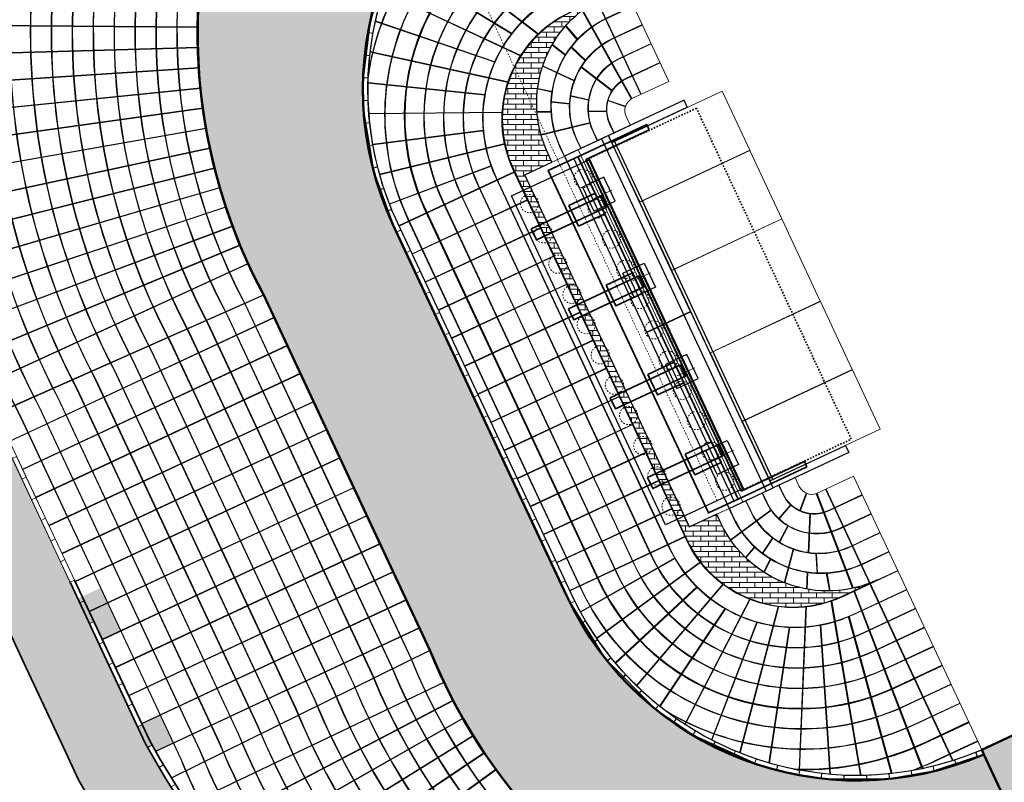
# Model space of a CAD drawing. Header units: metres. Extents: x 1285860 to 1560489, y -721344 to 834863.
# Tile 25 of 256: x 1308068 to 1308133, y 757300 to 757350. Entities that reach past the tile are written whole.
import ezdxf

# ---------------------------------------------------------------- set-up
doc = ezdxf.new("R2010")
doc.units = ezdxf.units.M
doc.header["$LTSCALE"] = 0.2
for name, pattern in [('ACAD_ISO04W100', [30, 24, -3, 0, -3]), ('DASHDOT2', [12.7, 6.35, -3.175, 0, -3.175]), ('DASHED2', [9.525, 6.35, -3.175])]:
    doc.linetypes.add(name, pattern=pattern)
doc.layers.get('0').update_dxf_attribs({"lineweight": 35})
for name, color, linetype, lineweight in [('!OIS-K-osi', 30, 'DASHDOT2', 18), ('!OIS-K-razm', 10, 'Continuous', 20), ('!OIS-K-s0.25', 10, 'Continuous', 20), ('!OIS-K-s1', 90, 'Continuous', 50), ('!OIS-K-shtrih', 8, 'Continuous', 15), ('120_polosy_dor', 130, 'Continuous', 15)]:
    doc.layers.add(name, color=color, linetype=linetype, lineweight=lineweight)
for name, color, linetype in [('!OIS-K-s0.5-2', 170, 'Continuous'), ('!OIS-K-Sх0.25', 10, 'Continuous'), ('!OIS-K-zalivka-253', 253, 'Continuous')]:
    doc.layers.add(name, color=color, linetype=linetype)

# ---------------------------------------------------------------- blocks, each defined once
blk = doc.blocks.new('A$C7adc83ee')
at = {"linetype": 'DASHED2', "lineweight": 9, "ltscale": 0.2}
blk.add_circle((0, 0), 75, dxfattribs=at)
blk = doc.blocks.new('A$C9b877d72')
at = {"color": 0, "linetype": 'ByBlock', "lineweight": 9, "ltscale": 0.1}
blk.add_line((2696.2, 2696.6), (0, 2696.6), dxfattribs=at)
at = {"color": 1, "linetype": 'ACAD_ISO04W100', "lineweight": 9, "ltscale": 0.3}
blk.add_line((0, 2696.6), (0, -1100), dxfattribs=at)
at = {"color": 6, "linetype": 'DASHED2', "ltscale": 0.5}
blk.add_lwpolyline([(-650, 1100), (650, 1100), (650, -1100), (-650, -1100)], close=True, dxfattribs=at)
at = {"color": 3, "ltscale": 0.5}
blk.add_lwpolyline([(-150, 1054), (150, 1054), (150, -1054), (-150, -1054)], close=True, dxfattribs=at)
at = {"color": 4, "ltscale": 0.5}
for points in [[(-50, 954), (50, 954), (50, 854), (-50, 854)], [(-50, 374), (50, 374), (50, 274), (-50, 274)], [(-50, -274), (50, -274), (50, -374), (-50, -374)], [(-50, -854), (50, -854), (50, -954), (-50, -954)]]:
    blk.add_lwpolyline(points, close=True, dxfattribs=at)
at = {"color": 3, "ltscale": 0.5}
for centre in [(0, 904), (0, 324), (0, -324), (0, -904)]:
    blk.add_circle(centre, 100, dxfattribs=at)
at = {"color": 6, "ltscale": 0.5}
for p in [(-550, 1000), (-275, 1000), (0, 1000), (275, 1000), (550, 1000), (-550, 750), (-275, 750), (0, 750), (275, 750), (550, 750), (-550, 500), (-275, 500), (0, 500), (275, 500), (550, 500), (-550, 250), (-275, 250), (0, 250), (275, 250), (550, 250), (-550, 0), (-275, 0), (0, 0), (275, 0), (550, 0), (-550, -250), (-275, -250), (0, -250), (275, -250), (550, -250), (-550, -500), (-275, -500), (0, -500), (275, -500), (550, -500), (-550, -750), (-275, -750), (0, -750), (275, -750), (550, -750), (-550, -1000), (-275, -1000), (0, -1000), (275, -1000), (550, -1000)]:
    blk.add_blockref('A$C7adc83ee', p, dxfattribs=at)
blk = doc.blocks.new('A$C7a')
at = {"linetype": 'DASHED2', "lineweight": 9, "ltscale": 0.2}
blk.add_circle((0, 0), 60, dxfattribs=at)
blk = doc.blocks.new('A$C85cb4d86')
at = {"color": 1, "linetype": 'ACAD_ISO04W100', "lineweight": 9, "ltscale": 0.3}
blk.add_line((375, 1501.6), (375, -2390), dxfattribs=at)
at = {"color": 0, "linetype": 'ByBlock', "lineweight": 9, "ltscale": 0.1}
blk.add_line((3071.2, 1501.6), (375, 1501.6), dxfattribs=at)
at = {"color": 3, "ltscale": 0.5}
blk.add_line((505, -2440), (505, 50), dxfattribs=at)
at = {"color": 4, "ltscale": 0.5}
for p, q in [((1005, 50), (545, 50)), ((1005, 10), (545, 10)), ((565, 10), (565, -2400)), ((1005, 10), (1005, 50)), ((1005, -2400), (545, -2400)), ((545, -2440), (1005, -2440)), ((1005, -2440), (1005, -2400))]:
    blk.add_line(p, q, dxfattribs=at)
at = {"color": 6, "lineweight": 30, "ltscale": 0.5}
blk.add_lwpolyline([(0, 0), (560, 0), (560, -2390), (0, -2390)], close=True, dxfattribs=at)
at = {"color": 3, "ltscale": 0.5}
for points in [[(545, 50), (290, 50), (290, -2440), (545, -2440)], [(545, -2400), (545, 10)]]:
    blk.add_lwpolyline(points, dxfattribs=at)
at = {"color": 6, "linetype": 'DASHED2', "ltscale": 0.5}
blk.add_lwpolyline([(547, -2398), (1347, -2398), (1347, 8), (547, 8)], close=True, dxfattribs=at)
at = {"color": 4, "ltscale": 0.5}
for points in [[(25, -251), (535, -251), (535, -331), (25, -331)], [(25, -831), (535, -831), (535, -911), (25, -911)], [(25, -1479), (535, -1479), (535, -1559), (25, -1559)], [(25, -2059), (535, -2059), (535, -2139), (25, -2139)]]:
    blk.add_lwpolyline(points, close=True, dxfattribs=at)
at = {"color": 3, "ltscale": 0.5}
for points in [[(315, -216), (505, -216), (505, -366), (315, -366)], [(315, -796), (505, -796), (505, -946), (315, -946)], [(315, -1444), (505, -1444), (505, -1594), (315, -1594)], [(315, -2024), (505, -2024), (505, -2174), (315, -2174)]]:
    blk.add_lwpolyline(points, close=True, dxfattribs=at)
at = {"color": 6, "ltscale": 0.5, "rotation": 179.9999999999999}
for p in [(85, -95), (475, -95), (85, -315), (475, -315), (85, -535), (475, -535), (85, -755), (475, -755), (85, -975), (475, -975), (85, -1195), (475, -1195), (85, -1415), (475, -1415), (85, -1635), (475, -1635), (85, -1855), (475, -1855), (85, -2075), (475, -2075), (85, -2295), (475, -2295)]:
    blk.add_blockref('A$C7a', p, dxfattribs=at)
blk = doc.blocks.new('A$Ca144f158')
at = {"lineweight": 30, "ltscale": 0.5}
blk.add_line((100574.2, -1165.1), (100574.2, 1324.9), dxfattribs=at)
blk.add_blockref('A$C9b877d72', (94274.2, 79.9))
at = {"ltscale": 0.5}
blk.add_blockref('A$C85cb4d86', (100099.2, 1274.9), dxfattribs=at)
blk = doc.blocks.new('3')
at = {"layer": '!OIS-K-s0.25'}
blk.add_lwpolyline([(1.5, 0), (0, 0), (0, -0.329), (1.5, -0.329)], close=True, dxfattribs=at)
blk = doc.blocks.new('A$C559B62D4')
at = {"layer": '!OIS-K-osi', "linetype": 'ByBlock'}
blk.add_lwpolyline([(0, -12.8), (0, 12.8)], dxfattribs=at)
at = {"layer": '!OIS-K-osi'}
for points in [[(0, 10.55), (0, 8.6)], [(0.875, 9.45), (-0.875, 9.45)], [(0, 2.35), (0, 4.3)], [(0.875, 3.45), (-0.875, 3.45)], [(0, -2.35), (0, -4.3)], [(0.875, -3.45), (-0.875, -3.45)], [(0, -10.55), (0, -8.6)], [(0.875, -9.45), (-0.875, -9.45)]]:
    blk.add_lwpolyline(points, dxfattribs=at)
at = {"layer": '!OIS-K-s0.25'}
for points in [[(10.22, 12.28), (10.22, 7.98), (2.22, 7.98), (2.22, 12.28)], [(10.22, 7.96), (10.22, 3.01), (2.22, 3.01), (2.22, 7.96)], [(10.22, -2.99), (10.22, 2.99), (2.22, 2.99), (2.22, -2.99)], [(10.22, -7.96), (10.22, -3.01), (2.22, -3.01), (2.22, -7.96)], [(10.22, -12.28), (10.22, -7.98), (2.22, -7.98), (2.22, -12.28)]]:
    blk.add_lwpolyline(points, close=True, dxfattribs=at)
at = {"layer": '!OIS-K-Sх0.25'}
for points in [[(2.2, 0.02), (2.2, 12.8), (-1, 12.8), (-1, 0.02)], [(1.7, 12.8), (1.7, -12.8), (2.2, -12.8), (2.2, -12.3), (2.4, -12.3), (2.4, 12.3), (2.2, 12.3), (2.2, 12.8)], [(2.2, 12.3), (7.7, 12.3), (7.7, 12.8), (2.2, 12.8)], [(-0.775, 10.45), (-0.775, 8.7), (0.775, 8.7), (0.775, 10.45)], [(-0.775, 2.45), (-0.775, 4.2), (0.775, 4.2), (0.775, 2.45)], [(-1, -0.02), (-1, -12.8), (2.2, -12.8), (2.2, -0.02)], [(-0.775, -2.45), (-0.775, -4.2), (0.775, -4.2), (0.775, -2.45)], [(-0.775, -10.45), (-0.775, -8.7), (0.775, -8.7), (0.775, -10.45)], [(2.2, -12.3), (7.7, -12.3), (7.7, -12.8), (2.2, -12.8)]]:
    blk.add_lwpolyline(points, close=True, dxfattribs=at)
blk = doc.blocks.new('A$C64690171')
at = {"transparency": 33554508}
h = blk.add_hatch(dxfattribs=at)
h.set_pattern_fill('AR-BRSTD', color=9, scale=0.005)
edge = h.paths.add_edge_path()
edge.add_line((-18.757, 19.597), (-16.961, 20.437))
edge.add_line((-16.961, 20.437), (-17.237, 21.026))
edge.add_arc((-10.215, 24.312), 7.752, 115.07841, 205.07841, ccw=False)
edge.add_line((-13.501, 31.334), (-15.764, 30.275))
edge.add_arc((-12.48, 23.252), 7.752, 115.06462, 205.07842)
edge.add_line((-19.501, 19.967), (-8.099, -4.398))
edge.add_arc((-1.078, -1.112), 7.752, 205.07839, 295.07839)
edge.add_line((2.208, -8.133), (4.472, -7.074))
edge.add_arc((1.186, -0.052), 7.753, 205.08017, 295.07768, ccw=False)
edge.add_line((-5.835, -3.338), (-6.11, -2.749))
edge.add_line((-6.11, -2.749), (-7.922, -3.597))
edge.add_line((-7.922, -3.597), (-18.757, 19.597))
at = {"layer": '!OIS-K-razm'}
for points in [[(-11.116, 24.885), (-19.551, 42.911)], [(-11.08, 24.902), (-19.515, 42.928)], [(-11.116, 24.885), (-14.011, 31.072)], [(-11.08, 24.902), (-13.976, 31.091)], [(1.05, -1.111), (3.945, -7.297)], [(1.086, -1.094), (3.982, -7.283)], [(3.954, -7.316), (9.414, -18.985)], [(3.99, -7.299), (9.453, -18.973)]]:
    blk.add_lwpolyline(points, dxfattribs=at)
at = {"layer": '!OIS-K-s0.25'}
blk.add_lwpolyline([(-17.704, 43.776), (-9.268, 25.75), (-11.702, 24.611, 0.392077), (-12.076, 23.441), (-11.801, 22.853), (-18.757, 19.597), (-13.348, 7.996), (-7.922, -3.597), (-0.95, -0.334), (-0.674, -0.923, 0.392077), (0.464, -1.385), (2.897, -0.246), (11.333, -18.272, -0.404693), (-15.707, -7.97), (-27.118, 16.414, -0.364279), (-20.213, 42.269), (-20.4, 42.516), (-35.331, 35.536), (-25.946, 61.39)], format="xyb", close=True, dxfattribs=at)
for points in [[(-29.067, 25.965, -0.253717), (-19.213, 39.306), (-16.259, 40.689)], [(-29.052, 26.305, -0.248559), (-19.228, 39.338), (-16.274, 40.721)], [(9.32, -13.969), (6.28, -15.392, -0.414365), (-15.063, -7.656), (-26.465, 16.708, -0.414365), (-18.73, 38.051), (-15.69, 39.473)], [(-15.675, 39.441), (-18.718, 38.017, 0.414172), (-26.434, 16.722), (-15.033, -7.642, 0.414172), (6.261, -15.361), (9.304, -13.937)], [(8.152, -11.474), (4.93, -12.982, -0.414883), (-12.742, -6.57), (-24.143, 17.794, -0.414883), (-17.744, 35.471), (-14.523, 36.978)], [(8.137, -11.442), (4.915, -12.949, -0.414463), (-12.712, -6.556), (-24.113, 17.808, -0.414463), (-17.729, 35.438), (-14.507, 36.946)], [(7.568, -10.227), (4.268, -11.771, -0.414418), (-11.581, -6.027), (-22.983, 18.337, -0.414418), (-17.239, 34.186), (-13.939, 35.731)], [(7.553, -10.194), (4.253, -11.739, -0.41427), (-11.551, -6.013), (-22.953, 18.351, -0.41427), (-17.224, 34.154), (-13.924, 35.698)], [(6.984, -8.979), (3.597, -10.564, -0.414444), (-10.421, -5.484), (-21.822, 18.88, -0.414444), (-16.742, 32.898), (-13.355, 34.483)], [(6.969, -8.947), (3.582, -10.532, -0.414276), (-10.39, -5.47), (-21.792, 18.894, -0.414276), (-16.727, 32.866), (-13.34, 34.451)], [(6.4, -7.731), (2.922, -9.359, -0.414796), (-9.26, -4.941), (-20.662, 19.423, -0.414796), (-16.249, 31.608), (-12.771, 33.236)], [(6.385, -7.699), (2.907, -9.327, -0.414417), (-9.23, -4.927), (-20.632, 19.438, -0.414417), (-16.234, 31.575), (-12.756, 33.203)], [(5.817, -6.484), (2.225, -8.165, -0.414284), (-8.132, -4.413), (-19.534, 19.951, -0.414284), (-15.779, 30.307), (-12.187, 31.988)], [(5.801, -6.452), (2.21, -8.132, -0.414284), (-8.099, -4.398), (-19.501, 19.967, -0.414284), (-15.764, 30.275), (-12.172, 31.956)], [(-11.603, 30.74), (-13.348, 29.924, 0.414718), (-16.433, 21.402)], [(-11.588, 30.708), (-13.333, 29.892, 0.414216), (-16.405, 21.416)], [(-15.344, 21.912, -0.414852), (-12.922, 28.602), (-11.02, 29.493)], [(-15.315, 21.925, -0.414214), (-12.907, 28.57), (-11.004, 29.46)], [(-14.255, 22.422, -0.415092), (-12.497, 27.281), (-10.436, 28.245)], [(-14.226, 22.435, -0.414214), (-12.482, 27.248), (-10.421, 28.213)], [(-13.165, 22.932, -0.415625), (-12.072, 25.959), (-9.852, 26.998)], [(-13.137, 22.945, -0.414214), (-12.056, 25.927), (-9.837, 26.965)], [(-2.853, -1.942, 0.415092), (2.004, -3.706), (4.065, -2.741)], [(-2.824, -1.929, 0.414214), (1.989, -3.673), (4.05, -2.709)], [(-1.764, -1.433, 0.415625), (1.262, -2.532), (3.481, -1.494)], [(-1.735, -1.419, 0.414214), (1.246, -2.5), (3.466, -1.461)], [(-3.942, -2.452, 0.414852), (2.746, -4.879), (4.649, -3.989)], [(-3.914, -2.439, 0.414214), (2.731, -4.847), (4.634, -3.956)], [(5.233, -5.236), (3.488, -6.053, -0.414718), (-5.031, -2.962)], [(5.218, -5.204), (3.473, -6.02, -0.414216), (-5.003, -2.948)], [(-9.622, -15.585, 0.253717), (6.934, -16.567), (9.888, -15.184)], [(-9.352, -15.791, 0.248559), (6.949, -16.599), (9.903, -15.217)], [(6.651, -19.656, 0.021863), (8.277, -18.98), (11.056, -17.68)], [(11.071, -17.712), (8.293, -19.012, -0.019433), (6.847, -19.622)]]:
    blk.add_lwpolyline(points, format="xyb", dxfattribs=at)
for points in [[(-26.429, 35.393), (-17.862, 28.832)], [(-26.409, 35.429), (-17.833, 28.86)], [(-27.337, 33.567), (-19.61, 28.862)], [(-27.32, 33.604), (-19.585, 28.894)], [(-28.062, 31.66), (-19.017, 27.419)], [(-28.049, 31.698), (-18.996, 27.453)], [(-28.596, 29.688), (-20.713, 27.003)], [(-28.588, 29.728), (-20.696, 27.039)], [(-16.957, 28.139), (-16.063, 27.454)], [(-16.937, 28.174), (-16.042, 27.488)], [(-15.728, 28.006), (-14.755, 27.084)], [(-15.704, 28.038), (-14.731, 27.116)], [(-28.935, 27.676), (-19.844, 25.674)], [(-28.931, 27.716), (-19.831, 25.712)], [(-17.577, 26.743), (-15.482, 25.761)], [(-17.564, 26.781), (-15.468, 25.799)], [(-15.069, 26.693), (-12.995, 25.104)], [(-15.048, 26.727), (-12.973, 25.138)], [(-29.075, 25.681), (-21.358, 24.877)], [(-29.075, 25.641), (-21.365, 24.837)], [(-17.906, 25.288), (-16.933, 25.074)], [(-17.911, 25.248), (-16.939, 25.034)], [(-15.768, 24.776), (-14.528, 24.503)], [(-15.762, 24.816), (-14.522, 24.543)], [(-17.034, 24.386), (-15.782, 24.255)], [(-17.033, 24.426), (-15.78, 24.296)], [(-13.308, 24.48), (-12.125, 24.077)], [(-13.297, 24.519), (-12.113, 24.116)], [(-29.019, 23.642), (-20.217, 23.732)], [(-29.016, 23.602), (-20.22, 23.692)], [(-17.948, 23.756), (-16.996, 23.765)], [(-17.945, 23.716), (-16.993, 23.725)], [(-14.597, 23.79), (-13.347, 23.803)], [(-14.595, 23.75), (-13.345, 23.763)], [(-17.686, 22.243), (-14.446, 23.04)], [(-17.676, 22.204), (-14.436, 23.001)], [(-13.165, 22.932), (-12.89, 22.343)], [(-13.137, 22.945), (-12.862, 22.356)], [(-28.763, 21.618), (-21.461, 22.538)], [(-28.756, 21.579), (-21.458, 22.499)], [(-14.255, 22.422), (-13.979, 21.833)], [(-14.226, 22.435), (-13.951, 21.846)], [(-28.311, 19.629), (-20.066, 21.657)], [(-28.3, 19.591), (-20.058, 21.618)], [(-16.433, 21.402), (-16.157, 20.814)], [(-16.405, 21.416), (-16.129, 20.827)], [(-15.344, 21.912), (-15.068, 21.323)], [(-15.315, 21.925), (-15.04, 21.337)], [(-27.666, 17.694), (-20.949, 20.204)], [(-27.652, 17.657), (-20.935, 20.166)], [(-19.421, 19.816), (-27.042, 16.25)], [(-19.406, 19.779), (-27.025, 16.214)], [(-18.565, 17.965), (-26.177, 14.402)], [(-18.548, 17.929), (-26.16, 14.366)], [(-17.7, 16.117), (-25.312, 12.555)], [(-17.683, 16.081), (-25.295, 12.518)], [(-16.835, 14.27), (-24.448, 10.707)], [(-16.818, 14.233), (-24.431, 10.671)], [(-15.971, 12.422), (-23.583, 8.859)], [(-15.954, 12.386), (-23.566, 8.823)], [(-15.106, 10.574), (-22.718, 7.012)], [(-15.089, 10.538), (-22.701, 6.975)], [(-14.241, 8.727), (-21.854, 5.164)], [(-14.224, 8.69), (-21.837, 5.128)], [(-13.377, 6.879), (-20.989, 3.316)], [(-13.36, 6.843), (-20.972, 3.28)], [(-12.512, 5.031), (-20.124, 1.469)], [(-12.495, 4.995), (-20.107, 1.432)], [(-11.647, 3.183), (-19.259, -0.379)], [(-11.63, 3.147), (-19.242, -0.415)], [(-10.783, 1.336), (-18.395, -2.227)], [(-10.766, 1.3), (-18.378, -2.263)], [(-9.918, -0.512), (-17.53, -4.074)], [(-9.901, -0.548), (-17.513, -4.111)], [(-1.764, -1.433), (-2.039, -0.844)], [(-1.735, -1.419), (-2.011, -0.831)], [(-3.942, -2.452), (-4.217, -1.863)], [(-3.914, -2.439), (-4.189, -1.85)], [(-2.851, -1.946), (-3.126, -1.358)], [(-2.823, -1.933), (-3.098, -1.344)], [(-0.666, -2.534), (-0.217, -1.368)], [(-0.629, -2.551), (-0.18, -1.383)], [(-9.053, -2.36), (-16.665, -5.922)], [(-9.036, -2.396), (-16.648, -5.958)], [(-5.031, -2.962), (-5.307, -2.373)], [(-5.003, -2.948), (-5.278, -2.36)], [(-5.212, -4.43), (-2.524, -2.453)], [(-5.189, -4.463), (-2.501, -2.485)], [(-2.051, -3.054), (-1.24, -2.103)], [(-2.022, -3.082), (-1.211, -2.13)], [(-0.095, -5.304), (0.014, -2.694)], [(-0.055, -5.31), (0.054, -2.698)], [(-2.014, -4.613), (-1.43, -3.486)], [(-1.98, -4.634), (-1.395, -3.506)], [(-8.182, -4.204), (-15.801, -7.77)], [(-8.164, -4.24), (-15.784, -7.806)], [(-3.126, -5.335), (-2.424, -4.29)], [(-3.094, -5.359), (-2.392, -4.314)], [(-4.224, -5.605), (-3.607, -4.88)], [(-4.195, -5.632), (-3.577, -4.908)], [(-1.663, -7.262), (-1.076, -5.024)], [(-1.626, -7.276), (-1.038, -5.038)], [(-15.095, -9.176), (-8.865, -5.627)], [(-15.075, -9.211), (-8.845, -5.661)], [(-3.025, -6.561), (-2.567, -5.678)], [(-2.991, -6.582), (-2.533, -5.698)], [(0.491, -6.652), (0.406, -5.314)], [(0.531, -6.653), (0.446, -5.315)], [(-14.025, -10.913), (-7.188, -5.883)], [(-14.003, -10.946), (-7.163, -5.915)], [(-0.195, -7.68), (-0.148, -6.555)], [(-0.155, -7.687), (-0.108, -6.56)], [(-12.791, -12.537), (-7.409, -7.522)], [(-12.765, -12.567), (-7.38, -7.55)], [(-11.404, -14.032), (-5.699, -7.336)], [(-11.375, -14.06), (-5.667, -7.36)], [(-8.224, -16.581), (-3.937, -8.318)], [(-8.191, -16.602), (-3.899, -8.332)], [(-9.877, -15.384), (-5.554, -8.949)], [(-9.846, -15.409), (-5.519, -8.969)], [(-4.606, -18.462), (-2.068, -8.801)], [(-4.569, -18.477), (-2.028, -8.806)], [(-0.693, -19.6), (-0.242, -8.819)], [(-0.653, -19.608), (-0.202, -8.814)], [(-6.462, -17.61), (-3.473, -9.836)], [(-6.427, -17.628), (-3.435, -9.847)], [(-2.677, -19.127), (-1.339, -10.18)], [(-2.639, -19.138), (-1.299, -10.182)], [(1.329, -19.877), (0.705, -10.034)], [(1.369, -19.88), (0.745, -10.027)]]:
    blk.add_lwpolyline(points, dxfattribs=at)
at = {"layer": '!OIS-K-s0.5-2'}
blk.add_lwpolyline([(11.333, -18.272, -0.404693), (-15.707, -7.97), (-27.118, 16.414, -0.364279), (-20.213, 42.269, -0.363957)], format="xyb", dxfattribs=at)
blk.add_lwpolyline([(-8.099, -4.398, 0.414284), (2.21, -8.132), (4.472, -7.074, -0.414214), (-5.835, -3.338), (-6.11, -2.749), (-7.905, -3.589), (-18.757, 19.597), (-16.961, 20.437), (-17.237, 21.026, -0.414214), (-13.501, 31.334), (-15.764, 30.275, 0.414284), (-19.501, 19.967)], format="xyb", close=True, dxfattribs=at)
at = {"layer": '!OIS-K-Sх0.25'}
for points in [[(-15.106, 38.226), (-18.233, 36.763, 0.414379), (-25.304, 17.251), (-13.902, -7.113, 0.414379), (5.609, -14.185), (8.736, -12.722)], [(-15.091, 38.193), (-18.218, 36.73, 0.414259), (-25.274, 17.265), (-13.872, -7.099, 0.414259), (5.594, -14.152), (8.721, -12.689)], [(-1.048, -19.531, 0.119267), (7.605, -17.774), (10.472, -16.432)], [(-0.836, -19.573, 0.116382), (7.62, -17.806), (10.487, -16.464)]]:
    blk.add_lwpolyline(points, format="xyb", dxfattribs=at)
for points in [[(-11.731, 24.594), (-14.975, 30.431)], [(-11.696, 24.614), (-14.943, 30.456)], [(-16.078, 29.384), (-15.292, 28.467)], [(-16.052, 29.415), (-15.264, 28.496)], [(0.432, -1.396), (2.835, -7.627)], [(0.469, -1.383), (2.875, -7.618)], [(1.325, -7.803), (1.124, -6.611)], [(1.365, -7.802), (1.164, -6.609)], [(2.905, -7.807), (7.419, -19.509)], [(2.941, -7.79), (7.459, -19.501)], [(3.368, -19.954), (1.433, -8.446)], [(3.408, -19.954), (1.471, -8.433)], [(5.404, -19.831), (2.56, -9.481)], [(5.445, -19.827), (2.597, -9.465)]]:
    blk.add_lwpolyline(points, dxfattribs=at)
blk.add_lwpolyline([(11.333, -18.272), (11.473, -18.57), (11.064, -18.74), (10.952, -18.431)], close=True, dxfattribs=at)
at = {"layer": '!OIS-K-razm', "rotation": 25.07840402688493}
blk.add_blockref('A$C559B62D4', (-9.815, 9.649), dxfattribs=at)
for p, rotation in [((-29.076, 28.967), 77.78113062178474), ((-29.288, 27.483), 81.85154932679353), ((-29.395, 25.987), 85.91853997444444), ((-29.395, 24.487), 90), ((-29.289, 22.991), 94.05251198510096), ((-29.078, 21.507), 98.11951802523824), ((-28.761, 20.041), 102.2175078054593), ((-28.341, 18.601), 106.2534743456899), ((-27.82, 17.195), 110.3204942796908), ((-27.206, 15.826), 114.1654433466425), ((-26.571, 14.468), 115.0784039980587), ((-25.935, 13.109), 115.0784039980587), ((-25.299, 11.75), 115.0784039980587), ((-24.663, 10.392), 115.0784039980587), ((-24.028, 9.033), 115.0784039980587), ((-23.392, 7.675), 115.0784039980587), ((-22.756, 6.316), 115.0784039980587), ((-22.12, 4.957), 115.0784039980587), ((-21.484, 3.599), 115.0784039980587), ((-20.849, 2.24), 115.0784039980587), ((-20.213, 0.882), 115.0784039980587), ((-19.577, -0.477), 115.0784039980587), ((-18.941, -1.836), 115.0784039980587), ((-18.305, -3.194), 115.0784039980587), ((-17.67, -4.553), 115.0784039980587), ((-17.034, -5.911), 115.0784039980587), ((-16.398, -7.27), 115.0784039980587), ((-15.755, -8.625), 115.3746911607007), ((-15.036, -9.941), 118.6631063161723), ((-14.225, -11.203), 122.732596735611), ((-13.327, -12.403), 126.7995877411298), ((-12.345, -13.538), 130.861436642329), ((-11.286, -14.599), 134.9301458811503), ((-10.154, -15.583), 138.9988518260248), ((-8.956, -16.484), 143.064130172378), ((-7.696, -17.298), 147.1345488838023), ((-6.382, -18.02), 151.2015413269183), ((-5.02, -18.648), 155.2668191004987), ((-3.616, -19.177), 159.5292125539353), ((11.064, -18.74), 200.0020169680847), ((-2.179, -19.606), 163.4023515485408), ((-0.715, -19.931), 167.4677985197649), ((8.213, -19.665), 191.8680380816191), ((9.655, -19.253), 195.9390332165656), ((0.768, -20.152), 171.5313560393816), ((2.263, -20.267), 175.6034949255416), ((3.763, -20.275), 180), ((5.26, -20.177), 183.7371977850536), ((6.745, -19.974), 187.801045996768)]:
    blk.add_blockref('3', p, dxfattribs=dict(rotation=rotation))
blk = doc.blocks.new('A$C3c25ecba')
at = {"layer": '!OIS-K-shtrih'}
h = blk.add_hatch(dxfattribs=at)
h.set_pattern_fill('GRAVEL', color=256, scale=0.4, angle=-25.0784)
h.set_pattern_definition([(202.93438354, (-1505877.5082, -130863.79894), (-112.3752039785, -48.36864201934), [1.36688576, -135.32193456]), (159.891337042, (-1505878.767, -130864.3316), (114.73283206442, -42.4745717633), [2.34561888, -232.216195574]), (107.43204314, (-1505880.96965, -130863.52516), (44.6516511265, -144.28821036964), [1.65392608, -163.738891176]), (242.195285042, (-1505885.6351, -130864.1462), (95.33016140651, 179.73765862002), [2.13601808, -211.4657497]), (267.755250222, (-1505886.63147, -130866.0356), (5.66576099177, 131.95842357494), [2.0945348, -207.35923098]), (332.195285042, (-1505886.7135, -130868.12854), (-179.73765862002, 95.33016140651), [2.13601808, -211.4657497]), (12.615836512, (-1505884.8241, -130869.1249), (-162.69261604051, -36.0388552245), [2.82477464, -279.65246126]), (47.176924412, (-1505882.06754, -130868.50794), (159.15617422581, 172.30367670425), [2.66687808, -264.02102641]), (96.351161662, (-1505880.25476, -130866.5519), (-17.63444957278, 154.07982018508), [2.143252, -212.182182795]), (150.15795434, (-1505880.49185, -130864.4218), (96.91783317, -56.572580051), [2.44685312, -119.8957478]), (197.319033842, (-1505882.61426, -130863.20422), (-157.796811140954, -49.54745597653), [3.16431168, -313.26709005]), (113.73567087, (-1505876.568, -130868.5016), (-38.5770322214, 85.358002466), [1.08001816, -106.9222633]), (146.390830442, (-1505877.0027, -130867.5129), (111.01584091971, -74.3875787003), [2.05472792, -203.41855599]), (199.92159604, (-1505878.714, -130866.3756), (-4.306397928, -9.202202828), [1.43683736, -12.931572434]), (178.12018655, (-1505878.8414, -130864.9698), (54.6238099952, -3.127583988), [0.77376528, -76.602489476]), (266.72300553, (-1505879.6147, -130864.9445), (3.7169909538, 31.913006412), [1.09426248, -53.61901196]), (5.88535257, (-1505879.6773, -130866.037), (36.2194043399, 5.4852118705), [1.77727864, -57.46519261]), (136.48664722, (-1505877.9093, -130865.8547), (14.098007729, -17.814998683), [1.28514856, -30.84359247]), (351.311136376, (-1505884.952, -130862.44675), (104.94122206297, -15.4573707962), [1.800352, -178.23530669]), (45.26777198, (-1505883.1723, -130862.7187), (-84.1791885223, -83.99863939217), [1.51039576, -149.52886271]), (268.12018655, (-1505877.048, -130864.0143), (3.127583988, 54.6238099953), [1.5475204, -75.828734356]), (318.532055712, (-1505877.0988, -130865.56095), (-79.10283449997, 70.67058775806), [1.800352, -178.23530669]), (314.36555082, (-1505887.622, -130868.1521), (-37.3982182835, 39.93639529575), [1.7361408, -85.07093725]), (269.69673664, (-1505886.408, -130869.3933), (1.35936300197, 122.75622074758), [1.45468848, -144.01437352]), (41.72300553, (-1505881.2624, -130873.2595), (39.9363952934, 37.398218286), [1.5475204, -75.828734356]), (352.27562068, (-1505880.1074, -130872.2296), (-136.8542284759, 19.17436174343), [1.70313096, -168.60950392]), (44.36555082, (-1505885.7715, -130871.1494), (-39.936395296, -37.3982182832), [0.8680704, -85.93900765]), (76.23152852, (-1505881.8146, -130873.0011), (8.023388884, 41.1152092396), [0.5180584, -51.28797986]), (140.88535257, (-1505881.6913, -130872.498), (23.3002105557, -22.121396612), [2.0945348, -39.796218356]), (160.930602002, (-1505883.3164, -130871.1766), (96.32842620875, -33.86177644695), [1.941068, -192.16545945]), (278.61166357, (-1505880.0648, -130866.865), (-0.5894069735, 22.710803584), [1.46529552, -35.16710544]), (328.078822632, (-1505879.8454, -130868.3139), (147.82465222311, -91.61317042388), [2.55822704, -253.26403626]), (35.86699194, (-1505877.6741, -130869.6666), (-66.9535968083, -47.1898280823), [1.04603296, -103.55756927]), (64.92159604, (-1505876.826, -130869.054), (-4.8958049, 13.508600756), [0.6096, -9.5504]), (95.1780332, (-1505883.37125, -130870.8144), (6.66402580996, -81.64101150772), [1.41146784, -139.73576309]), (22.93438354, (-1505883.4986, -130869.4087), (112.37520397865, 48.36864201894), [2.73377152, -133.9550488]), (334.92159604, (-1505880.981, -130868.343), (13.508600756, 4.8958049), [2.6416, -7.5184]), (300.22644254, (-1505878.5884, -130869.46305), (61.87724284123, -107.4793990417), [1.60643824, -159.037266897]), (228.97620014, (-1505877.7797, -130870.8511), (-26.4277945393, -32.5024133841), [1.47931632, -72.486600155]), (182.567571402, (-1505878.75066, -130871.96713), (-217.9058330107, -10.20046763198), [2.4085804, -238.44985769]), (150.347674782, (-1505881.15682, -130872.07503), (-115.3222388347, 65.18537589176), [2.54811784, -252.263385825])])
edge = h.paths.add_edge_path()
edge.add_line((-145.95, 55.252), (-150.95, 55.252))
edge.add_line((-150.95, 55.252), (-150.95, 67.563))
edge.add_arc((-89.807, 70.164), 61.198, 60.41158, 182.43537, ccw=False)
edge.add_arc((3.641, 271.663), 161.2, 246.90573, 268.70571)
edge.add_line((0, 110.504), (-0.113, 105.505))
edge.add_arc((3.641, 271.663), 166.2, 246.8051, 268.70571, ccw=False)
edge.add_arc((-89.807, 70.164), 56.198, 60.13073, 182.54142)
edge.add_line((-145.95, 67.672), (-145.95, 55.252))
h = blk.add_hatch(dxfattribs=at)
h.set_pattern_fill('GRAVEL', color=256, scale=0.4, angle=335)
h.set_pattern_definition([(203.0127875, (-1323341.96964, -748097.94674), (-112.3089107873, -48.5223717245), [1.36688576, -135.32193456]), (159.969741, (-1323343.22775, -748098.4811), (114.79084713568, -42.31753081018), [2.34561888, -232.216195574]), (107.5104471, (-1323345.4315, -748097.6777), (44.84905428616, -144.22697365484), [1.65392608, -163.738891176]), (242.273689, (-1323350.0961, -748098.30513), (95.08411792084, 179.8679407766), [2.13601808, -211.4657497]), (267.83365418, (-1323351.08987, -748100.1959), (5.48518288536, 131.96605309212), [2.0945348, -207.35923098]), (332.273689, (-1323351.16905, -748102.28893), (-179.8679407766, 95.08411792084), [2.13601808, -211.4657497]), (12.69424047, (-1323349.2783, -748103.2827), (-162.64314790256, -36.26145116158), [2.82477464, -279.65246126]), (47.25532837, (-1323346.52256, -748102.66197), (158.92024369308, 172.52130576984), [2.66687808, -264.02102641]), (96.42956562, (-1323344.71246, -748100.70346), (-17.84527693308, 154.05554482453), [2.143252, -212.182182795]), (150.2363583, (-1323344.9525, -748098.5737), (96.99515673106, -56.43990406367), [2.44685312, -119.8957478]), (197.3974378, (-1323347.07653, -748097.359), (-157.72886232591, -49.763339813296), [3.16431168, -313.26709005]), (113.81407483, (-1323341.023, -748102.6481), (-38.6938005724, 85.30513347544), [1.08001816, -106.9222633]), (146.4692344, (-1323341.4591, -748101.66), (111.1175294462, -74.23559422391), [2.05472792, -203.41855599]), (200, (-1323343.172, -748100.525), (-4.29380154, -9.208087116), [1.43683736, -12.931572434]), (178.19859051, (-1323343.3012, -748099.1195), (54.6280386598, -3.0528334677), [0.77376528, -76.602489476]), (266.80140949, (-1323344.0746, -748099.0951), (3.6733174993, 31.9180628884), [1.09426248, -53.61901196]), (5.96375653, (-1323344.1357, -748100.1877), (36.2118644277, 5.5347696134), [1.77727864, -57.46519261]), (136.56505118, (-1323342.368, -748100.003), (14.122372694, -17.795690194), [1.28514856, -30.84359247]), (351.389540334, (-1323349.4153, -748096.60474), (104.96227578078, -15.31375404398), [1.800352, -178.23530669]), (45.34617594, (-1323347.6352, -748096.8743), (-84.06416540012, -84.1137521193), [1.51039576, -149.52886271]), (268.19859051, (-1323341.5092, -748098.1614), (3.0528334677, 54.6280386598), [1.5475204, -75.828734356]), (318.61045967, (-1323341.5579, -748099.7082), (-79.19946655, 70.5622767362), [1.800352, -178.23530669]), (314.44395478, (-1323352.0774, -748102.3138), (-37.4528325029, 39.885181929), [1.7361408, -85.07093725]), (269.7751406, (-1323350.8618, -748103.55325), (1.19138128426, 122.75796597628), [1.45468848, -144.01437352]), (41.80140949, (-1323345.711, -748107.4125), (39.8851819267, 37.4528325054), [1.5475204, -75.828734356]), (352.35402464, (-1323344.55734, -748106.38095), (-136.88033867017, 18.9870715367), [1.70313096, -168.60950392]), (44.44395478, (-1323350.2229, -748105.3085), (-39.8851819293, -37.4528325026), [0.8680704, -85.93900765]), (76.30993247, (-1323346.2634, -748107.1548), (7.9671190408, 41.1261500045), [0.5180584, -51.28797986]), (140.96375653, (-1323346.1408, -748106.6515), (23.3304598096, -22.089491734), [2.0945348, -39.796218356]), (161.00900596, (-1323347.76776, -748105.3323), (96.37467270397, -33.72992827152), [1.941068, -192.16545945]), (278.69006753, (-1323344.522, -748101.0164), (-0.6204840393, 22.709975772), [1.46529552, -35.16710544]), (328.15722659, (-1323344.3007, -748102.4649), (147.94987790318, -91.41080039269), [2.55822704, -253.26403626]), (35.9453959, (-1323342.1275, -748103.8146), (-66.8889592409, -47.28140365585), [1.04603296, -103.55756927]), (65, (-1323341.281, -748103.201), (-4.91428558, 13.501888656), [0.6096, -9.5504]), (95.25643716, (-1323347.8231, -748104.9702), (6.77573768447, -81.63181597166), [1.41146784, -139.73576309]), (23.0127875, (-1323347.9524, -748103.5647), (112.30891078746, 48.5223717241), [2.73377152, -133.9550488]), (335, (-1323345.436, -748102.496), (13.501888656, 4.91428558), [2.6416, -7.5184]), (300.3048465, (-1323343.0421, -748103.6123), (62.02426044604, -107.39462517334), [1.60643824, -159.037266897]), (229.0546041, (-1323342.2315, -748104.9992), (-26.3832932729, -32.5385469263), [1.47931632, -72.486600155]), (182.64597536, (-1323343.20095, -748106.11662), (-217.89167060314, -10.49864190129), [2.4085804, -238.44985769]), (150.42607874, (-1323345.60697, -748106.2278), (-115.41133097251, 65.027507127), [2.54811784, -252.263385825])])
h.paths.add_polyline_path([(-145.926, 44.415), (-145.598, 44.438), (-145.566, 43.986), (-144.288, 43.986), (-144.288, 45.986), (-145.62, 45.986), (-145.62, 45.938), (-145.949, 45.938), (-145.949, 47.438), (-145.949, 48.938), (-145.949, 50.438), (-145.949, 51.938), (-145.949, 53.438), (-145.62, 53.438), (-145.62, 52.146), (-144.288, 52.146), (-144.288, 55.252), (-150.943, 55.252), (-150.95, 52.571), (-150.95, 47.093), (-150.95, 44.423, 0.398204), (-90.675, -11.497), (-90.675, -11.497, 0.098892), (-54.061, -4.203, -0.074077), (-30.398, 1.145, -0.047913), (0, 0), (-0.113, 4.999, 0.051827), (-33.995, 5.831, 0.064836), (-55.829, 0.493), (-56.306, 0.299, -0.001192), (-56.704, 0.136), (-56.7, 0.125), (-57.703, -0.263, -0.001192), (-58.104, -0.419), (-58.1, -0.43), (-59.109, -0.801, -0.001192), (-59.513, -0.95), (-59.509, -0.961), (-60.524, -1.315, -0.001192), (-60.93, -1.458), (-60.926, -1.469), (-61.947, -1.806, -0.001192), (-62.355, -1.942), (-62.352, -1.953), (-63.378, -2.273, -0.001192), (-63.789, -2.402), (-63.786, -2.413), (-64.817, -2.716, -0.001192), (-65.23, -2.838), (-65.227, -2.849), (-66.263, -3.135, -0.001192), (-66.678, -3.25), (-66.675, -3.262), (-67.716, -3.53, -0.001192), (-68.132, -3.638), (-68.13, -3.65), (-69.175, -3.901, -0.001192), (-69.593, -4.002), (-69.591, -4.013), (-70.64, -4.247, -0.001192), (-71.06, -4.341), (-71.058, -4.353), (-72.111, -4.569, -0.001192), (-72.532, -4.656), (-72.53, -4.667), (-73.587, -4.866, -0.001192), (-74.01, -4.946), (-74.008, -4.958), (-75.067, -5.138, -0.001192), (-75.491, -5.212), (-75.49, -5.223), (-76.552, -5.386, -0.001192), (-76.978, -5.453), (-76.976, -5.464), (-78.041, -5.609, -0.001192), (-78.467, -5.668), (-78.466, -5.68), (-79.533, -5.807, -0.001192), (-79.961, -5.86), (-79.96, -5.871), (-81.029, -5.981, -0.001192), (-81.457, -6.026), (-81.456, -6.037), (-82.527, -6.129, -0.001192), (-82.956, -6.167), (-82.955, -6.178), (-84.028, -6.252, -0.001192), (-84.457, -6.283), (-84.456, -6.295), (-85.53, -6.351, -0.001192), (-85.96, -6.374), (-85.959, -6.386), (-87.034, -6.424, -0.001192), (-87.464, -6.44), (-87.463, -6.452), (-88.538, -6.472, -0.001177), (-88.963, -6.481), (-88.963, -6.481), (-88.963, -6.486), (-90.473, -6.515), (-90.473, -6.514), (-91.982, -6.495), (-91.983, -6.516), (-93.491, -6.455), (-93.492, -6.476), (-94.997, -6.374), (-94.999, -6.394), (-96.501, -6.251), (-96.504, -6.271), (-98.001, -6.086), (-98.005, -6.106), (-99.496, -5.88), (-99.5, -5.901), (-100.985, -5.634), (-100.989, -5.654), (-102.466, -5.346), (-102.471, -5.366), (-103.939, -5.018), (-103.945, -5.037), (-105.403, -4.649), (-105.408, -4.668), (-106.855, -4.24), (-106.861, -4.259), (-108.296, -3.791), (-108.303, -3.81), (-109.724, -3.302), (-109.731, -3.322), (-111.137, -2.775), (-111.145, -2.794), (-112.536, -2.209), (-112.545, -2.227), (-113.919, -1.604), (-113.928, -1.623), (-115.284, -0.962), (-115.294, -0.98), (-116.631, -0.282), (-116.641, -0.3), (-117.959, 0.435), (-117.97, 0.417), (-119.267, 1.188), (-119.278, 1.17), (-120.554, 1.976), (-120.565, 1.959), (-121.818, 2.8), (-121.83, 2.783), (-123.059, 3.659), (-123.071, 3.642), (-124.276, 4.551), (-124.289, 4.535), (-125.468, 5.476), (-125.481, 5.46), (-126.634, 6.434), (-126.648, 6.419), (-127.773, 7.424), (-127.787, 7.409), (-128.885, 8.444), (-128.899, 8.43), (-129.968, 9.495), (-129.983, 9.481), (-131.021, 10.575), (-131.037, 10.561), (-132.045, 11.684), (-132.061, 11.671), (-133.038, 12.821), (-133.054, 12.808), (-133.998, 13.984), (-134.015, 13.972), (-134.927, 15.174), (-134.944, 15.162), (-135.822, 16.389), (-135.839, 16.377), (-136.684, 17.627), (-136.701, 17.616), (-137.511, 18.89), (-137.528, 18.879), (-138.303, 20.174), (-138.321, 20.164), (-139.059, 21.48), (-139.077, 21.47), (-139.779, 22.806), (-139.798, 22.797), (-140.463, 24.151), (-140.481, 24.143), (-141.108, 25.515), (-141.127, 25.507), (-141.717, 26.896), (-141.736, 26.889), (-142.287, 28.294), (-142.306, 28.287), (-142.818, 29.706), (-142.837, 29.7), (-143.31, 31.133), (-143.329, 31.127), (-143.762, 32.572), (-143.782, 32.567), (-144.175, 34.024), (-144.195, 34.019), (-144.548, 35.486), (-144.568, 35.482), (-144.88, 36.958), (-144.9, 36.954), (-145.172, 38.438), (-145.192, 38.435), (-145.422, 39.926), (-145.443, 39.924), (-145.632, 41.421), (-145.652, 41.419), (-145.8, 42.92), (-145.821, 42.919)])
at = {"layer": '!OIS-K-zalivka-253'}
h = blk.add_hatch(color=256, dxfattribs=at)
h.dxf.hatch_style = 1
edge = h.paths.add_edge_path()
edge.add_line((-116.71, 55.252), (-126.381, 55.252))
edge.add_line((-126.381, 55.252), (-126.381, 68.152))
edge.add_arc((-89.807, 70.164), 36.629, 100.14131, 183.14805, ccw=False)
edge.add_line((-96.256, 106.221), (-96.256, 89.834))
edge.add_arc((-95.578, 68.713), 21.132, 91.8397, 180)
edge.add_line((-116.71, 68.713), (-116.71, 55.252))
edge = h.paths.add_edge_path()
edge.add_arc((-95.556, 41.81), 21.154, 179.94982, 180.05018, ccw=False)
edge.add_line((-116.71, 41.828), (-116.71, 41.791))
h = blk.add_hatch(color=256, dxfattribs=at)
h.dxf.hatch_style = 1
edge = h.paths.add_edge_path()
edge.add_line((-116.71, 55.252), (-126.381, 55.252))
edge.add_line((-126.381, 55.252), (-126.381, 42.352))
edge.add_arc((-89.807, 40.341), 36.629, 176.85195, 259.85869)
edge.add_line((-96.256, 4.283), (-96.256, 20.67))
edge.add_arc((-95.578, 41.791), 21.132, 180, 268.1603, ccw=False)
edge.add_line((-116.71, 41.791), (-116.71, 55.252))
edge = h.paths.add_edge_path()
edge.add_arc((-95.556, 68.695), 21.154, 179.94982, 180.05018)
edge.add_line((-116.71, 68.676), (-116.71, 68.713))
h = blk.add_hatch(color=9)
h.dxf.hatch_style = 1
h.paths.add_polyline_path([(-96.256, 20.67), (-96.256, 4.283, 0.180271), (-71.087, 8.856, -0.101859), (-15.792, 20.999), (-96.256, 20.999)])
at = {"layer": '!OIS-K-s0.25', "elevation": -73}
for points in [[(-145.95, 54.066), (-145.95, 67.672, -0.591461), (-61.819, 118.897, 0.095851), (-0.113, 105.505), (0, 110.504, -0.095408), (-59.589, 123.381, 0.589185), (-150.95, 67.563), (-150.95, 55.252)], [(-145.621, 55.252), (-145.621, 67.679, -0.591621), (-61.966, 118.602, 0.09588), (-0.12, 105.177)]]:
    blk.add_lwpolyline(points, format="xyb", dxfattribs=at)
at = {"layer": '!OIS-K-s0.25'}
for points in [[(-126.381, 55.252), (-126.381, 68.152, -0.600164), (-71.087, 101.648, 0.101859), (-15.792, 89.505), (-0.12, 105.177, -0.09588), (-61.966, 118.602, 0.591621), (-145.621, 67.679), (-145.621, 55.252)], [(-31.088, 108.606, -0.067937), (-62.965, 117.637, 0.589422), (-144.288, 67.709), (-144.288, 55.252)], [(-31.095, 108.571, -0.067936), (-62.981, 117.605, 0.589439), (-144.252, 67.71), (-144.252, 55.252)], [(-14.963, 106.027, -0.101374), (-63.581, 116.404, 0.590063), (-142.911, 67.74), (-142.911, 55.252)], [(-14.967, 105.991, -0.10137), (-63.597, 116.372, 0.59008), (-142.875, 67.741), (-142.875, 55.252)], [(-2.748, 105.147, -0.126274), (-64.199, 115.17, 0.590727), (-141.533, 67.772), (-141.533, 55.252)], [(-2.749, 105.111, -0.126268), (-64.215, 115.138, 0.590744), (-141.497, 67.773), (-141.497, 55.252)], [(-1.407, 103.89, -0.128873), (-64.819, 113.938, 0.591415), (-140.156, 67.804), (-140.156, 55.252)], [(-1.447, 103.85, -0.128789), (-64.835, 113.906, 0.591433), (-140.12, 67.805), (-140.12, 55.252)], [(-2.932, 102.365, -0.125706), (-65.439, 112.706, 0.59213), (-138.778, 67.836), (-138.778, 55.252)], [(-2.971, 102.326, -0.125626), (-65.455, 112.674, 0.592149), (-138.742, 67.837), (-138.742, 55.252)], [(-4.434, 100.863, -0.122661), (-66.061, 111.475, 0.592874), (-137.401, 67.869), (-137.401, 55.252)], [(-4.473, 100.824, -0.122584), (-66.077, 111.443, 0.592894), (-137.365, 67.87), (-137.365, 55.252)], [(-5.915, 99.382, -0.119729), (-66.684, 110.244, 0.593648), (-136.023, 67.903), (-136.023, 55.252)], [(-5.953, 99.344, -0.119655), (-66.7, 110.212, 0.593669), (-135.987, 67.903), (-135.987, 55.252)], [(-7.376, 97.921, -0.116904), (-67.309, 109.014, 0.594456), (-134.646, 67.937), (-134.646, 55.252)], [(-7.413, 97.883, -0.116832), (-67.325, 108.982, 0.594477), (-134.61, 67.937), (-134.61, 55.252)], [(-8.818, 96.479, -0.114178), (-67.935, 107.784, 0.595299), (-133.268, 67.971), (-133.268, 55.252)], [(-8.855, 96.441, -0.114109), (-67.951, 107.752, 0.595321), (-133.232, 67.972), (-133.232, 55.252)], [(-10.243, 95.054, -0.111547), (-68.562, 106.556, 0.59618), (-131.891, 68.006), (-131.891, 55.252)], [(-10.28, 95.017, -0.11148), (-68.578, 106.524, 0.596204), (-131.855, 68.007), (-131.855, 55.252)], [(-11.652, 93.645, -0.109004), (-69.191, 105.328, 0.597104), (-130.513, 68.042), (-130.513, 55.252)], [(-11.689, 93.608, -0.108939), (-69.207, 105.296, 0.597128), (-130.477, 68.042), (-130.477, 55.252)], [(-13.046, 92.251, -0.106544), (-69.821, 104.1, 0.598073), (-129.136, 68.078), (-129.136, 55.252)], [(-13.082, 92.215, -0.106481), (-69.837, 104.069, 0.598099), (-129.1, 68.079), (-129.1, 55.252)], [(-14.426, 90.871, -0.104164), (-70.453, 102.874, 0.599091), (-127.758, 68.115), (-127.758, 55.252)], [(-14.461, 90.836, -0.104103), (-70.469, 102.842, 0.599118), (-127.723, 68.116), (-127.723, 55.252)], [(-126.381, 55.252), (-126.381, 68.152, -0.600164), (-71.087, 101.648, 0.101859), (-15.792, 89.505)], [(-144.076, 34.945, -0.036046), (-144.288, 42.795), (-144.288, 55.252)], [(-144.016, 34.711, -0.037149), (-144.252, 42.795), (-144.252, 55.252)], [(-141.042, 26.168, -0.079035), (-142.911, 42.764), (-142.911, 55.252)], [(-140.943, 25.947, -0.080172), (-142.875, 42.763), (-142.875, 55.252)], [(-136.479, 17.913, -0.124171), (-141.533, 42.732), (-141.533, 55.252)], [(-136.34, 17.706, -0.125389), (-141.497, 42.732), (-141.497, 55.252)], [(-130.216, 10.214, -0.173581), (-140.156, 42.7), (-140.156, 55.252)], [(-130.028, 10.022, -0.174949), (-140.12, 42.7), (-140.12, 55.252)], [(-121.763, 3.16, -0.23106), (-138.778, 42.668), (-138.778, 55.252)], [(-121.506, 2.987, -0.232722), (-138.742, 42.667), (-138.742, 55.252)], [(-109.659, -2.976, -0.306387), (-137.401, 42.635), (-137.401, 55.252)], [(-109.262, -3.117, -0.308805), (-137.365, 42.634), (-137.365, 55.252)], [(-5.915, 11.122, 0.119729), (-66.684, 0.26, -0.593648), (-136.023, 42.602), (-136.023, 55.252)], [(-5.953, 11.16, 0.119655), (-66.7, 0.292, -0.593669), (-135.987, 42.601), (-135.987, 55.252)], [(-7.376, 12.583, 0.116904), (-67.309, 1.49, -0.594456), (-134.646, 42.568), (-134.646, 55.252)], [(-7.413, 12.621, 0.116832), (-67.325, 1.522, -0.594477), (-134.61, 42.567), (-134.61, 55.252)], [(-8.818, 14.025, 0.114178), (-67.935, 2.72, -0.595299), (-133.268, 42.533), (-133.268, 55.252)], [(-8.855, 14.063, 0.114109), (-67.951, 2.752, -0.595321), (-133.232, 42.532), (-133.232, 55.252)], [(-10.243, 15.451, 0.111547), (-68.562, 3.948, -0.59618), (-131.891, 42.498), (-131.891, 55.252)], [(-10.28, 15.487, 0.11148), (-68.578, 3.98, -0.596204), (-131.855, 42.497), (-131.855, 55.252)], [(-11.652, 16.86, 0.109004), (-69.191, 5.176, -0.597104), (-130.513, 42.463), (-130.513, 55.252)], [(-11.689, 16.896, 0.108939), (-69.207, 5.208, -0.597128), (-130.477, 42.462), (-130.477, 55.252)], [(-13.046, 18.253, 0.106544), (-69.821, 6.404, -0.598073), (-129.136, 42.426), (-129.136, 55.252)], [(-13.082, 18.289, 0.106481), (-69.837, 6.436, -0.598099), (-129.1, 42.425), (-129.1, 55.252)], [(-14.426, 19.633, 0.104164), (-70.453, 7.63, -0.599091), (-127.758, 42.39), (-127.758, 55.252)], [(-14.461, 19.669, 0.104103), (-70.469, 7.662, -0.599118), (-127.723, 42.389), (-127.723, 55.252)], [(-126.381, 55.252), (-126.381, 42.352, 0.600164), (-71.087, 8.856, -0.101859), (-15.792, 20.999)]]:
    blk.add_lwpolyline(points, format="xyb", dxfattribs=at)
for points in [[(-140.213, 94.259), (-122.854, 85.961)], [(-140.196, 94.296), (-122.837, 85.998)], [(-141.059, 92.403), (-123.409, 84.745)], [(-141.043, 92.44), (-123.393, 84.781)], [(-141.837, 90.517), (-123.919, 83.508)], [(-141.822, 90.555), (-123.904, 83.545)], [(-142.545, 88.604), (-124.383, 82.254)], [(-142.532, 88.642), (-124.37, 82.292)], [(-143.183, 86.667), (-124.802, 80.984)], [(-143.171, 86.705), (-124.79, 81.022)], [(-143.75, 84.707), (-125.173, 79.699)], [(-143.739, 84.746), (-125.163, 79.738)], [(-144.245, 82.729), (-125.498, 78.401)], [(-144.236, 82.767), (-125.489, 78.44)], [(-144.667, 80.733), (-125.775, 77.093)], [(-144.66, 80.772), (-125.767, 77.132)], [(-145.017, 78.723), (-126.004, 75.775)], [(-145.01, 78.763), (-125.998, 75.815)], [(-145.292, 76.702), (-126.184, 74.45)], [(-145.288, 76.742), (-126.18, 74.49)], [(-145.494, 74.672), (-126.317, 73.119)], [(-145.491, 74.712), (-126.313, 73.159)], [(-145.621, 72.636), (-126.4, 71.785)], [(-145.62, 72.676), (-126.398, 71.825)], [(-145.674, 70.637), (-126.435, 70.488)], [(-145.674, 70.597), (-126.435, 70.448)], [(-145.654, 68.597), (-126.38, 68.192)], [(-145.653, 68.557), (-126.381, 68.152)], [(-145.621, 66.558), (-126.381, 66.558)], [(-145.621, 66.518), (-126.381, 66.518)], [(-145.621, 64.518), (-126.381, 64.518)], [(-145.621, 64.478), (-126.381, 64.478)], [(-145.621, 62.478), (-126.381, 62.478)], [(-145.621, 62.438), (-126.381, 62.438)], [(-145.621, 60.438), (-126.381, 60.438)], [(-145.621, 60.398), (-126.381, 60.398)], [(-145.621, 58.398), (-126.381, 58.398)], [(-145.621, 58.358), (-126.381, 58.358)], [(-145.621, 56.358), (-126.381, 56.358)], [(-145.621, 56.318), (-126.381, 56.318)], [(-145.621, 54.186), (-126.381, 54.186)], [(-145.621, 54.146), (-126.381, 54.146)], [(-145.621, 52.146), (-126.381, 52.146)], [(-145.621, 52.106), (-126.381, 52.106)], [(-145.621, 50.106), (-126.381, 50.106)], [(-145.621, 50.066), (-126.381, 50.066)], [(-145.621, 48.066), (-126.381, 48.066)], [(-145.621, 48.026), (-126.381, 48.026)], [(-145.621, 46.026), (-126.381, 46.026)], [(-145.621, 45.986), (-126.381, 45.986)], [(-145.564, 43.986), (-126.381, 43.986)], [(-145.561, 43.946), (-126.381, 43.946)], [(-145.365, 41.953), (-126.381, 42.352)], [(-145.36, 41.913), (-126.38, 42.312)], [(-145.087, 39.912), (-126.435, 40.056)], [(-145.081, 39.872), (-126.435, 40.016)], [(-144.737, 37.907), (-126.4, 38.72)], [(-144.729, 37.868), (-126.398, 38.68)], [(-144.314, 35.928), (-126.317, 37.385)], [(-144.305, 35.888), (-126.313, 37.345)], [(-143.821, 33.976), (-126.184, 36.054)], [(-143.811, 33.937), (-126.18, 36.014)], [(-143.26, 32.053), (-126.004, 34.729)], [(-143.248, 32.015), (-125.998, 34.689)], [(-142.632, 30.164), (-125.775, 33.411)], [(-142.618, 30.125), (-125.767, 33.372)]]:
    blk.add_lwpolyline(points, dxfattribs=at)
at = {"layer": '!OIS-K-s1'}
for points in [[(-126.381, 55.252), (-126.381, 68.152, -0.600164), (-71.087, 101.648, 0.101859), (-15.792, 89.505), (-96.256, 89.505), (-96.256, 89.834, 0.40484), (-116.71, 68.713), (-116.71, 55.252)], [(-116.71, 55.252), (-116.71, 68.713, -0.40484), (-96.256, 89.834), (-96.256, 106.221, 0.3789), (-126.381, 68.152), (-126.381, 55.252)], [(-126.381, 55.252), (-126.381, 42.352, 0.600164), (-71.087, 8.856, -0.101859), (-15.792, 20.999), (-96.256, 20.999), (-96.256, 20.67, -0.40484), (-116.71, 41.791), (-116.71, 55.252)], [(-116.71, 55.252), (-116.71, 41.791, 0.40484), (-96.256, 20.67), (-96.256, 4.283, -0.3789), (-126.381, 42.352), (-126.381, 55.252)]]:
    blk.add_lwpolyline(points, format="xyb", dxfattribs=at)
at = {"color": 1}
blk.add_lwpolyline([(-86.771, 20.999), (-96.256, 20.999), (-96.256, 20.67), (-99.721, 21.069), (-102.663, 21.882), (-106.246, 23.55), (-108.391, 24.987), (-110.045, 26.388), (-113.02, 29.861), (-114.535, 32.453), (-116.158, 36.992), (-116.705, 41.355), (-116.71, 43.175), (-116.71, 55.892), (-116.71, 68.713), (-116.381, 72.428), (-115.262, 76.401), (-114.401, 78.318), (-112.486, 81.388), (-110.634, 83.541)], dxfattribs=at)
blk.add_lwpolyline([(-143.293, 99.903), (-145.799, 94.864), (-147.102, 91.67), (-148.894, 86.098), (-149.584, 83.274), (-150.456, 78.346), (-150.894, 73.854), (-150.95, 52.571), (-150.95, 47.093), (-150.95, 44.423, 0.398204), (-90.675, -11.497)], format="xyb", dxfattribs=at)
for points in [[(-145.95, 56.438), (-145.95, 44.746, 0.398628), (-90.675, -6.497)], [(-145.62, 56.438), (-145.62, 44.756, 0.398572), (-90.679, -6.167, 0.398572)]]:
    blk.add_lwpolyline(points, format="xyb")
at = {"layer": '!OIS-K-s0.25', "xscale": -1, "rotation": 270.0000000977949}
for p in [(-145.621, 63.938, -73), (-145.621, 62.438, -73), (-145.621, 60.938, -73), (-145.621, 59.438, -73), (-145.621, 57.938, -73), (-145.621, 56.438, -73), (-145.621, 56.438, -73), (-145.621, 54.938, -73)]:
    blk.add_blockref('3', p, dxfattribs=at)
for p, rotation in [((-145.62, 54.938), 270.0000000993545), ((-145.62, 53.438), 270.0000000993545), ((-145.62, 51.938), 270.0000000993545), ((-145.62, 50.438), 270.0000000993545), ((-145.62, 48.938), 270.0000000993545), ((-145.62, 47.438), 270.0000000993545), ((-145.62, 45.938), 270.0000000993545), ((-145.598, 44.438), 274.0466353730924), ((-145.472, 42.944), 275.6249777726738)]:
    blk.add_blockref('3', p, dxfattribs=dict(rotation=rotation))

msp = doc.modelspace()

# ---------------------------------------------------------------- block references
at = {"rotation": 25.07840471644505}
msp.add_blockref('A$C3c25ecba', (1308227.7729, 757324.1243), dxfattribs=at)
at = {"xscale": 0.01, "yscale": 0.01, "zscale": 0.01, "rotation": 25.0784038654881}
msp.add_blockref('A$Ca144f158', (1307199.5181, 756902.9924), dxfattribs=at)
at = {"layer": '120_polosy_dor', "rotation": 6.609178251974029e-07}
msp.add_blockref('A$C64690171', (1308120.3572, 757320.6166), dxfattribs=at)

doc.saveas('drawing.dxf')
